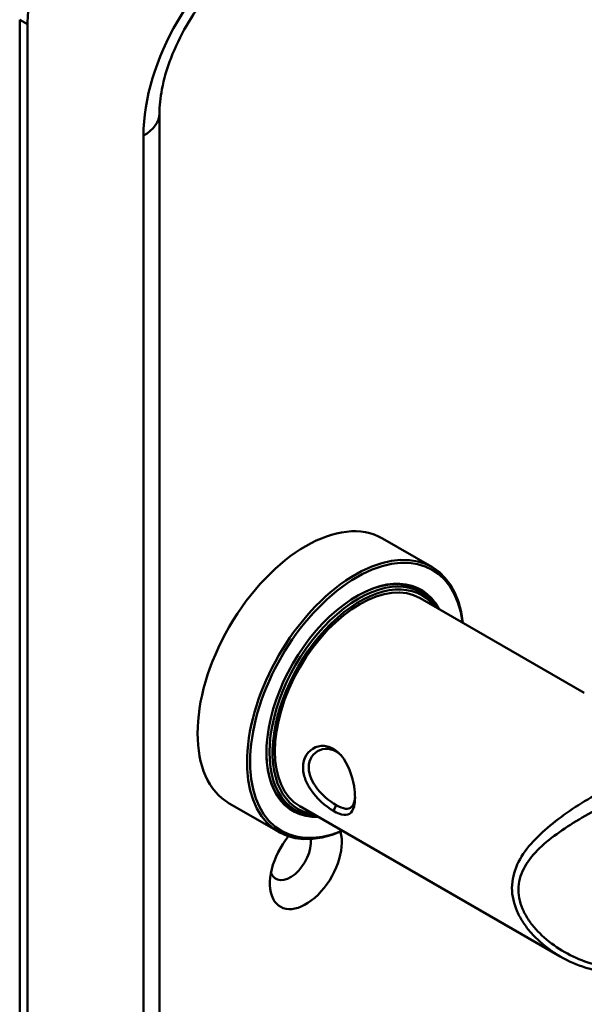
# Model space of a CAD drawing. Header units: millimetres. Extents: x 20 to 833, y 20 to 574.
# Tile 4 of 9: x 365 to 386, y 124 to 160. Entities that reach past the tile are written whole.
import ezdxf

# ---------------------------------------------------------------- set-up
doc = ezdxf.new("R2010")
doc.units = ezdxf.units.MM
doc.header["$LTSCALE"] = 2
doc.layers.add('Sichtbare Kanten(DIN)', color=7, linetype='Continuous', lineweight=50)
doc.layers.add('Sichtbare tangentiale Kanten(DIN)', color=7, linetype='Continuous', lineweight=50)

msp = doc.modelspace()

# ---------------------------------------------------------------- linework, layer by layer
at = {"layer": 'Sichtbare Kanten(DIN)'}
for p, q in [((365.168, 160.3532), (365.168, 78.7035)), ((365.4509, 160.1899), (365.4509, 78.5402)), ((370.2793, 156.9239), (370.2793, 88.3382)), ((378.4332, 141.3612), (380.2434, 140.3161)), ((379.6868, 139.4827), (379.8565, 139.3847)), ((379.8131, 139.1789), (385.8185, 135.7117)), ((372.8332, 131.6617), (374.6434, 130.6166)), ((375.0868, 131.5153), (375.2565, 131.4173)), ((375.4131, 131.5578), (384.9372, 126.0591)), ((384.9381, 131.1393), (384.9386, 131.139))]:
    msp.add_line(p, q, dxfattribs=at)
for centre, major_axis, start_param, end_param in [((368.2793, 161.8228), (2, 3.4641), 0.7853982, 2.3561945), ((375.6332, 136.5115), (-2.8, -4.8497), 3.1415927, 6.2831853), ((377.4434, 135.4663), (2.8, 4.8497), 5.616239, 10.0917243), ((377.5, 135.4337), (-2.76, -4.7805), 2.4932761, 6.9315019), ((377.5, 135.4337), (2.34, 4.053), 5.9355207, 9.7724426), ((377.5565, 135.401), (2.3, 3.9837), 5.9872224, 9.7207409), ((377.6131, 135.3684), (-2.2, -3.8105), 3.1415927, 6.2831853), ((377.4717, 135.45), (2.32, 4.0184), 6.0274328, 7.0642824), ((377.6131, 135.3684), (-2.26, -3.9144), 2.9106512, 6.5141268), ((377.3868, 135.499), (2.3, 3.9837), 0, 0.2200524), ((377.3303, 135.5317), (2.32, 4.0184), 6.1459819, 6.2527018), ((377.4717, 135.45), (-2.32, -4.0184), 5.5020883, 6.5389379), ((375.9161, 136.3482), (1.91, 3.3082), 3.7847048, 3.7847514), ((375.9161, 136.3481), (1.91, 3.3082), 3.8673477, 3.867368), ((377.2737, 135.5643), (-1.91, -3.3082), 0.2370234, 0.2371069), ((377.3868, 135.499), (-2.3, -3.9837), 6.0631329, 6.2831853), ((377.3303, 135.5317), (-2.32, -4.0184), 0.0304835, 0.1372034), ((377.3303, 135.5317), (-2.32, -4.0184), 0.5586377, 0.5586833), ((377.6131, 135.3684), (-2.2, -3.8105), 0.4636391, 0.4637419), ((377.6131, 135.3684), (-2.26, -3.9144), 0.5168512, 0.5169186), ((377.5565, 135.401), (2.3, 3.9837), 3.6894816, 3.6895216), ((377.5, 135.4337), (2.34, 4.053), 3.7180537, 3.7180718), ((377.5, 135.4337), (2.34, 4.053), 3.8962749, 3.8962885), ((377.5565, 135.401), (2.3, 3.9837), 3.8785637, 3.8785775), ((377.6131, 135.3684), (-2.26, -3.9145), 0.7187166, 0.7187305), ((375.6332, 129.4896), (-0.93, -1.6108), 4.427919, 8.9074708), ((375.0675, 129.8162), (-0.53, -0.918), 5.8272815, 8.7701358)]:
    msp.add_ellipse(centre, major_axis=major_axis, ratio=0.5773503, start_param=start_param, end_param=end_param, dxfattribs=at)
for points, knots in [([(373.5219, 162.5403), (373.296, 162.4098), (373.0475, 162.2332), (372.5303, 161.7839), (372.2612, 161.5069), (371.741, 160.8724), (371.4909, 160.5122), (371.0472, 159.7505), (370.8544, 159.3486), (370.5514, 158.559), (370.4403, 158.1712), (370.3078, 157.486), (370.2793, 157.1837), (370.2793, 156.9239)], [1.5707963, 1.5707963, 1.5707963, 1.5707963, 1.8179228, 1.8179228, 2.0784055, 2.0784055, 2.3493544, 2.3493544, 2.6241933, 2.6241933, 2.8954114, 2.8954114, 3.1415927, 3.1415927, 3.1415927, 3.1415927]), ([(376.6416, 131.3851), (376.7845, 131.3027), (377.0467, 131.2027), (377.3073, 131.2868), (377.4376, 131.6102), (377.4376, 132.3156), (377.177, 133.1884), (376.6539, 133.7032), (376.0302, 133.8503), (375.5195, 133.4225), (375.5215, 132.7602), (375.6681, 132.399), (375.9809, 131.8819), (376.3557, 131.5501), (376.6415, 131.3852), (376.6416, 131.3851), (376.6416, 131.3851), (376.6416, 131.3851)], [-2.1150433, -2.1150433, -2.1150433, -2.1150433, -1.9639931, -1.8129167, -1.6618403, -1.510764, -1.2086112, -1.0575348, -0.9064584, -0.6043056, -0.4532292, -0.3399219, -0.3021528, 0, 0, 0, 0.0000262, 0.0000262, 0.0000262, 0.0000262]), ([(376.7414, 131.5991), (376.7413, 131.5991), (376.7413, 131.5991), (376.7413, 131.5991), (376.4861, 131.746), (376.1852, 132.0026), (375.9833, 132.2953), (375.958, 132.3319), (375.9342, 132.369), (375.9122, 132.4066), (375.8462, 132.5194), (375.7964, 132.6362), (375.7677, 132.7519), (375.7293, 132.9062), (375.729, 133.0583), (375.7673, 133.1907), (375.8439, 133.4555), (376.0769, 133.6398), (376.3411, 133.6566), (376.4733, 133.665), (376.6131, 133.6325), (376.7411, 133.5588), (376.8043, 133.5224), (376.8645, 133.476), (376.9207, 133.4215)], [2.1150432, 2.1150432, 2.1150432, 2.1150432, 2.1150695, 2.1150695, 2.1150695, 2.4172223, 2.4172223, 2.4172223, 2.4549914, 2.4549914, 2.4549914, 2.5682987, 2.5682987, 2.5682987, 2.7193751, 2.7193751, 2.7193751, 3.0215279, 3.0215279, 3.0215279, 3.1726043, 3.1726043, 3.1726043, 3.2471695, 3.2471695, 3.2471695, 3.2471695]), ([(377.4321, 131.8991), (377.4298, 131.8633), (377.4263, 131.8293), (377.4214, 131.7974), (377.4027, 131.676), (377.3655, 131.5852), (377.309, 131.5296), (377.2524, 131.474), (377.1768, 131.4533), (377.081, 131.4659), (376.9851, 131.4786), (376.8689, 131.5257), (376.7414, 131.5991)], [3.73724738, 3.73724738, 3.73724738, 3.73724738, 3.77690989, 3.77690989, 3.77690989, 3.92798628, 3.92798628, 3.92798628, 4.07906268, 4.07906268, 4.07906268, 4.23011276, 4.23011276, 4.23011276, 4.23011276]), ([(388.2966, 125.6264), (387.9167, 125.501), (387.5151, 125.4413), (386.6992, 125.4463), (386.2771, 125.5178), (385.5506, 125.7469), (385.2348, 125.8872), (384.9392, 126.058)], [0, 0, 0, 0, 0.32271063, 0.32271063, 0.6648665, 0.6648665, 0.94272359, 0.94272359, 0.94272359, 0.94272359])]:
    msp.add_open_spline(points, degree=3, knots=knots, dxfattribs=at)
for points in [[(385.8184, 135.7115), (385.8185, 135.7115), (385.8186, 135.7114), (385.8187, 135.7114)], [(384.9372, 126.0591), (384.9379, 126.0588), (384.9385, 126.0584), (384.9392, 126.058)]]:
    msp.add_open_spline(points, degree=3, dxfattribs=at)
at = {"layer": 'Sichtbare tangentiale Kanten(DIN)'}
for p, q in [((365.168, 160.3532), (365.4509, 160.1899)), ((369.6935, 87.5217), (369.6935, 156.1074)), ((376.6413, 131.3853), (376.7411, 131.5989))]:
    msp.add_line(p, q, dxfattribs=at)
for centre, major_axis, start_param, end_param in [((373.9362, 158.5569), (-3, -5.1962), 3.9269908, 5.4977871), ((368.2793, 156.9239), (2, 0), 5.4977871, 6.2831853)]:
    msp.add_ellipse(centre, major_axis=major_axis, ratio=0.5773503, start_param=start_param, end_param=end_param, dxfattribs=at)
for points, knots in [([(388.1717, 132.8649), (387.8661, 132.7586), (387.2295, 132.4984), (385.9635, 131.8546), (384.5019, 130.8909), (383.3919, 129.7295), (383.1018, 128.572), (383.2787, 127.8321), (383.5782, 127.2915), (383.9573, 126.7971), (384.4218, 126.3836), (384.8102, 126.1326), (384.9372, 126.0591)], [-3.4261334, -3.4261334, -3.4261334, -3.4261334, -3.1814096, -2.9366858, -2.4472382, -1.9577905, -1.7130667, -1.4683429, -1.345981, -1.2236191, -0.9788953, -0.8649096, -0.8649096, -0.8649096, -0.8649096]), ([(388.3702, 125.8058), (388.0719, 125.7075), (387.7604, 125.6505), (387.4484, 125.6334), (387.1364, 125.6164), (386.8242, 125.6392), (386.5182, 125.6954), (385.9061, 125.808), (385.3184, 126.0553), (384.8067, 126.4006), (384.5508, 126.5733), (384.3139, 126.7704), (384.1079, 126.9895), (384.0049, 127.099), (383.9096, 127.2141), (383.8243, 127.3341), (383.739, 127.4542), (383.6636, 127.5793), (383.6014, 127.7079), (383.4771, 127.9652), (383.4056, 128.2364), (383.4065, 128.5025), (383.4074, 128.7685), (383.4807, 129.0294), (383.6039, 129.2713), (383.8503, 129.7551), (384.297, 130.1649), (384.8113, 130.5404), (385.3256, 130.9158), (385.9079, 131.2551), (386.5184, 131.5608), (386.8237, 131.7136), (387.1358, 131.858), (387.4479, 131.9894), (387.76, 132.1208), (388.0719, 132.2394), (388.3702, 132.3378)], [0, 0, 0, 0, 0.2447238, 0.2447238, 0.2447238, 0.4894476, 0.4894476, 0.4894476, 0.9788953, 0.9788953, 0.9788953, 1.2236191, 1.2236191, 1.2236191, 1.345981, 1.345981, 1.345981, 1.4683429, 1.4683429, 1.4683429, 1.7130667, 1.7130667, 1.7130667, 1.9577905, 1.9577905, 1.9577905, 2.4472382, 2.4472382, 2.4472382, 2.9366858, 2.9366858, 2.9366858, 3.1814096, 3.1814096, 3.1814096, 3.4261334, 3.4261334, 3.4261334, 3.4261334])]:
    msp.add_open_spline(points, degree=3, knots=knots, dxfattribs=at)

doc.saveas('drawing.dxf')
